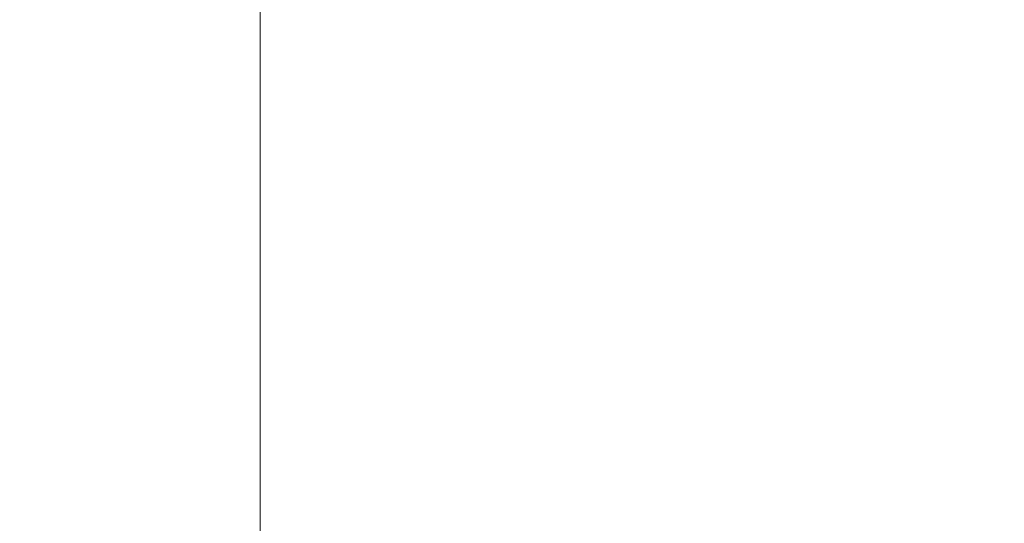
# Model space of a CAD drawing. Header units: millimetres. Extents: x -40968 to 11883, y -17757 to 4746.
# Tile 41 of 227: x -22486 to -21867, y -1107 to -790. Entities that reach past the tile are written whole.
import ezdxf

# ---------------------------------------------------------------- set-up
doc = ezdxf.new("R2010")
doc.units = ezdxf.units.MM
doc.header["$MEASUREMENT"] = 0
doc.layers.add('Nuevo_06_COT_Generals', color=7, linetype='Continuous')
doc.layers.add('Nuevo_06_COT_Generals_Pluma_Nº__1', color=7, linetype='Continuous', lineweight=5)
doc.styles.add('Estilo_Generado_1', font='txt')
doc.dimstyles.new('Estilo_Generado__2', dxfattribs={"dimtxt": 100, "dimasz": 38, "dimexe": 0.18, "dimexo": 300, "dimgap": 0, "dimtad": 1, "dimlfac": 0.001, "dimzin": 0, "dimdsep": 46, "dimtxsty": 'Estilo_Generado_1', "dimblk": 'ARROWHEAD_2', "dimblk1": 'ARROWHEAD_2', "dimblk2": 'ARROWHEAD_2', "dimcen": 0.09, "dimclrd": 7, "dimclre": 7, "dimclrt": 7, "dimadec": 0, "dimazin": 0, "dimtfac": 1, "dimtdec": 4, "dimtmove": 0, "dimatfit": 3, "dimfxl": 0, "dimtolj": 1, "dimtzin": 0, "dimarcsym": 0})

# ---------------------------------------------------------------- blocks, each defined once
blk = doc.blocks.new('*D669')
at = {"layer": 'Nuevo_06_COT_Generals_Pluma_Nº__1', "color": 7, "linetype": 'Continuous', "lineweight": 5}
for p, q in [((-22334.86, 1963.55), (-22334.86, 1988)), ((-22309.86, 1949.12), (-22359.86, 1977.99)), ((-22287.06, 1963.55), (-22372.36, 1963.55)), ((-22334.86, -1193.98), (-22334.86, 1963.55)), ((-22359.86, -1179.54), (-22309.86, -1208.41)), ((-20533.93, -1193.98), (-22372.36, -1193.98)), ((-22334.86, -1218.43), (-22334.86, -1193.98))]:
    blk.add_line(p, q, dxfattribs=at)
at = {"layer": 'Nuevo_06_COT_Generals_Pluma_Nº__1', "color": 7, "lineweight": 5, "insert": (-22354.86, 247.4), "char_height": 100, "attachment_point": 7, "rotation": 90, "style": 'Estilo_Generado_1'}
blk.add_mtext('\\A1;{\\pql;\\fGotham Book|b0|i0|c0|p0;\\W1.000000;3,16}', dxfattribs=at)
blk = doc.blocks.new('ARROWHEAD_2')
at = {"color": 0, "linetype": 'Continuous', "lineweight": 0}
for p, q in [((-0.378, -0.655), (0.378, 0.655)), ((0, 0), (-1, 0))]:
    blk.add_line(p, q, dxfattribs=at)

msp = doc.modelspace()

# ---------------------------------------------------------------- dimensions: what is measured, and where the dimension line sits
at = {"layer": 'Nuevo_06_COT_Generals', "color": 7, "linetype": 'Continuous', "lineweight": 5}
dim = msp.add_linear_dim(base=(-22334.863, 1963.555), p1=(-20233.931, -1193.976), p2=(-21987.064, 1963.555), angle=90, dimstyle='Estilo_Generado__2', dxfattribs=at)
dim.commit()
dim.dimension.update_dxf_attribs({"geometry": '*D669', "text_midpoint": (-22404.863, 376.862), "dimtype": 160, "text_rotation": 90})

doc.saveas('drawing.dxf')
